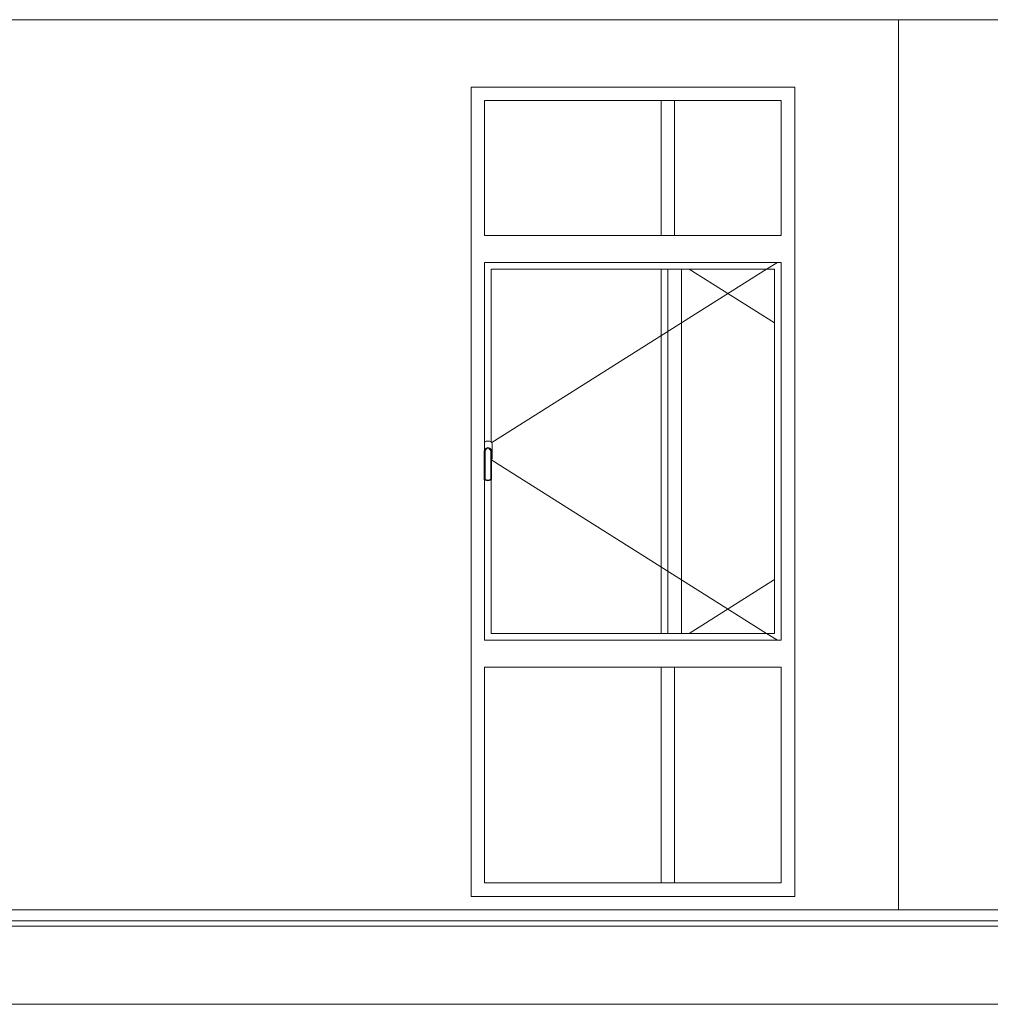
# Model space of a CAD drawing. Header units: millimetres. Extents: x -30280 to 309309, y -17460 to 4378.
# Tile 100 of 256: x 60430 to 64027, y -16544 to -12894. Entities that reach past the tile are written whole.
import ezdxf

# ---------------------------------------------------------------- set-up
doc = ezdxf.new("R2010")
doc.units = ezdxf.units.MM
doc.header["$MEASUREMENT"] = 0
doc.linetypes.add('Wipeout_Contour', pattern=[1000, 0, -1000])
doc.layers.add('P1_P2_PLANTA PRIMERA_2_09_EI_Mobiliari general', color=7, linetype='Continuous')
doc.layers.add('P1_P2_PLANTA PRIMERA_2_12_FAÇ_Façana', color=7, linetype='Continuous')
doc.layers.add('P1_P2_PLANTA PRIMERA_2_10_ESTR_Fotjats_Pluma_Nº__1', color=7, linetype='Continuous', lineweight=5)
doc.layers.add('P1_P2_PLANTA PRIMERA_2_12_FAÇ_Façana_Pluma_Nº__47', color=7, linetype='Continuous', lineweight=20)
doc.layers.add('P1_P2_PLANTA PRIMERA_2_12_FAÇ_Façana_Pluma_Nº__3', color=7, linetype='Continuous', lineweight=5, true_color=0xa4a4a4)

msp = doc.modelspace()

# ---------------------------------------------------------------- linework, layer by layer
at = {"layer": 'P1_P2_PLANTA PRIMERA_2_10_ESTR_Fotjats_Pluma_Nº__1', "color": 7, "linetype": 'Continuous', "lineweight": 5}
for p, q in [((73152, -16234.4), (36809, -16234.4)), ((73152, -16254.4), (36809, -16254.4)), ((73152, -16544.4), (36809, -16544.4))]:
    msp.add_line(p, q, dxfattribs=at)

# ---------------------------------------------------------------- wipeouts: each hides what was drawn before it
at = {"color": 254, "linetype": 'Wipeout_Contour', "lineweight": 0, "ltscale": 262386.257633}
msp.add_wipeout([(63687.1, -12894.4), (63687.1, -16194.4), (64200, -16194.4), (64200, -12894.4)], dxfattribs=at).dxf.layer = 'P1_P2_PLANTA PRIMERA_2_09_EI_Mobiliari general'
at = {"color": 254, "linetype": 'Wipeout_Contour', "lineweight": 0, "ltscale": 249767.274357}
msp.add_wipeout([(62102.5, -12894.4), (59302, -12894.4), (59302, -16194.4), (62102.5, -16194.4)], dxfattribs=at).dxf.layer = 'P1_P2_PLANTA PRIMERA_2_12_FAÇ_Façana'

# ---------------------------------------------------------------- next in the draw order: wipeouts: each hides what was drawn before it
at = {"color": 254, "linetype": 'Wipeout_Contour', "lineweight": 0, "ltscale": 260636.70026}
msp.add_wipeout([(63302.5, -16194.4), (63687.1, -16194.4), (63687.1, -12894.4), (63302.5, -12894.4)], dxfattribs=at).dxf.layer = 'P1_P2_PLANTA PRIMERA_2_12_FAÇ_Façana'
at = {"color": 254, "linetype": 'Wipeout_Contour', "lineweight": 0, "ltscale": 766002.060083}
msp.add_wipeout([(62102.5, -13194.4), (62102.5, -16094.4), (62152.5, -16094.4), (62152.5, -15294.4), (62152.5, -15194.4), (62152.5, -14599.9), (62151.5, -14598.4), (62151.5, -14494.4), (62152.5, -14490.7), (62152.5, -13794.4), (62152.5, -13694.4), (62152.5, -13194.4)], dxfattribs=at).dxf.layer = 'P1_P2_PLANTA PRIMERA_2_12_FAÇ_Façana'

# ---------------------------------------------------------------- next in the draw order: linework, layer by layer
at = {"layer": 'P1_P2_PLANTA PRIMERA_2_12_FAÇ_Façana_Pluma_Nº__47', "color": 7, "linetype": 'Continuous', "lineweight": 20}
msp.add_line((63687.1, -16194.4), (63687.1, -12894.4), dxfattribs=at)

# ---------------------------------------------------------------- next in the draw order: wipeouts: each hides what was drawn before it
at = {"color": 254, "linetype": 'Wipeout_Contour', "lineweight": 0, "ltscale": 256160.359545}
msp.add_wipeout([(62102.5, -12894.4), (62102.5, -13144.4), (63302.5, -13144.4), (63302.5, -12894.4)], dxfattribs=at).dxf.layer = 'P1_P2_PLANTA PRIMERA_2_12_FAÇ_Façana'
at = {"color": 254, "linetype": 'Wipeout_Contour', "lineweight": 0, "ltscale": 519447.387841}
msp.add_wipeout([(63252.5, -13794.4), (63252.5, -15194.4), (63252.5, -15294.4), (63252.5, -16094.4), (63302.5, -16094.4), (63302.5, -13194.4), (63252.5, -13194.4), (63252.5, -13694.4)], dxfattribs=at).dxf.layer = 'P1_P2_PLANTA PRIMERA_2_12_FAÇ_Façana'
at = {"color": 254, "linetype": 'Wipeout_Contour', "lineweight": 0, "ltscale": 1085164.622932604}
msp.add_wipeout([(62152.5, -14460.3), (62152.5, -14490.7), (62153.3, -14487.7), (62158.2, -14482.7), (62165, -14480.9), (62171.7, -14482.7), (62176.6, -14487.7), (62178.5, -14494.4), (62178.5, -14527.6), (62179.6, -14526.4), (62181, -14521.4), (62181, -14467.4), (62179.6, -14462.4), (62176, -14458.8), (62171, -14457.4), (62159, -14457.4), (62154, -14458.8)], dxfattribs=at).dxf.layer = 'P1_P2_PLANTA PRIMERA_2_12_FAÇ_Façana'
at = {"color": 254, "linetype": 'Wipeout_Contour', "lineweight": 0, "ltscale": 255406.265677}
msp.add_wipeout([(62153.5, -14601.4), (62165, -14604.4), (62165, -14601.3), (62155.3, -14598.8)], dxfattribs=at).dxf.layer = 'P1_P2_PLANTA PRIMERA_2_12_FAÇ_Façana'
at = {"color": 254, "linetype": 'Wipeout_Contour', "lineweight": 0, "ltscale": 259015.713162}
msp.add_wipeout([(62102.5, -16194.4), (63302.5, -16194.4), (63302.5, -16144.4), (62102.5, -16144.4)], dxfattribs=at).dxf.layer = 'P1_P2_PLANTA PRIMERA_2_12_FAÇ_Façana'

# ---------------------------------------------------------------- next in the draw order: linework, layer by layer
at = {"layer": 'P1_P2_PLANTA PRIMERA_2_10_ESTR_Fotjats_Pluma_Nº__1', "color": 7, "linetype": 'Continuous', "lineweight": 5}
for p, q in [((73152, -12894.4), (36809, -12894.4)), ((73152, -16194.4), (36809, -16194.4))]:
    msp.add_line(p, q, dxfattribs=at)

# ---------------------------------------------------------------- next in the draw order: wipeouts: each hides what was drawn before it
at = {"color": 254, "linetype": 'Wipeout_Contour', "lineweight": 0, "ltscale": 384434.305338}
msp.add_wipeout([(62102.5, -13194.4), (62152.5, -13194.4), (63252.5, -13194.4), (63302.5, -13194.4), (63302.5, -13144.4), (62102.5, -13144.4)], dxfattribs=at).dxf.layer = 'P1_P2_PLANTA PRIMERA_2_12_FAÇ_Façana'
at = {"color": 254, "linetype": 'Wipeout_Contour', "lineweight": 0, "ltscale": 256765.209244}
msp.add_wipeout([(62152.5, -13794.4), (63252.5, -13794.4), (63252.5, -13694.4), (62152.5, -13694.4)], dxfattribs=at).dxf.layer = 'P1_P2_PLANTA PRIMERA_2_12_FAÇ_Façana'
at = {"color": 254, "linetype": 'Wipeout_Contour', "lineweight": 0, "ltscale": 510311.096658}
msp.add_wipeout([(62152.5, -13819.4), (62152.5, -14460.3), (62154, -14458.8), (62159, -14457.4), (62171, -14457.4), (62176, -14458.8), (62177.5, -14460.3), (62177.5, -13819.4)], dxfattribs=at).dxf.layer = 'P1_P2_PLANTA PRIMERA_2_12_FAÇ_Façana'
at = {"color": 254, "linetype": 'Wipeout_Contour', "lineweight": 0, "ltscale": 259532.291609}
msp.add_wipeout([(63227.5, -13819.4), (63227.5, -15169.4), (63252.5, -15169.4), (63252.5, -13819.4)], dxfattribs=at).dxf.layer = 'P1_P2_PLANTA PRIMERA_2_12_FAÇ_Façana'
at = {"color": 254, "linetype": 'Wipeout_Contour', "lineweight": 0, "ltscale": 255447.736106}
msp.add_wipeout([(62165, -14604.4), (62176.5, -14601.4), (62174.6, -14598.8), (62165, -14601.3)], dxfattribs=at).dxf.layer = 'P1_P2_PLANTA PRIMERA_2_12_FAÇ_Façana'
at = {"color": 254, "linetype": 'Wipeout_Contour', "lineweight": 0, "ltscale": 258116.550311}
msp.add_wipeout([(62152.5, -15194.4), (62152.5, -15294.4), (63252.5, -15294.4), (63252.5, -15194.4)], dxfattribs=at).dxf.layer = 'P1_P2_PLANTA PRIMERA_2_12_FAÇ_Façana'
at = {"color": 254, "linetype": 'Wipeout_Contour', "lineweight": 0, "ltscale": 388436.004048}
msp.add_wipeout([(62102.5, -16144.4), (63302.5, -16144.4), (63302.5, -16094.4), (63252.5, -16094.4), (62152.5, -16094.4), (62102.5, -16094.4)], dxfattribs=at).dxf.layer = 'P1_P2_PLANTA PRIMERA_2_12_FAÇ_Façana'

# ---------------------------------------------------------------- next in the draw order: linework, layer by layer
at = {"layer": 'P1_P2_PLANTA PRIMERA_2_12_FAÇ_Façana_Pluma_Nº__3', "color": 253, "linetype": 'Continuous', "lineweight": 5, "true_color": 0xa4a4a4}
for p, q in [((62154, -14458.8), (62152.5, -14460.3)), ((62159, -14457.4), (62154, -14458.8))]:
    msp.add_line(p, q, dxfattribs=at)
at = {"layer": 'P1_P2_PLANTA PRIMERA_2_12_FAÇ_Façana_Pluma_Nº__47', "color": 7, "linetype": 'Continuous', "lineweight": 20}
for p, q in [((62102.5, -13144.4), (62102.5, -16144.4)), ((62102.5, -13144.4), (63302.5, -13144.4)), ((63302.5, -13144.4), (63302.5, -16144.4)), ((63302.5, -16144.4), (62102.5, -16144.4))]:
    msp.add_line(p, q, dxfattribs=at)

# ---------------------------------------------------------------- next in the draw order: wipeouts: each hides what was drawn before it
at = {"color": 254, "linetype": 'Wipeout_Contour', "lineweight": 0, "ltscale": 256512.719953}
msp.add_wipeout([(62152.5, -13194.4), (62152.5, -13694.4), (63252.5, -13694.4), (63252.5, -13194.4)], dxfattribs=at).dxf.layer = 'P1_P2_PLANTA PRIMERA_2_12_FAÇ_Façana'
at = {"color": 254, "linetype": 'Wipeout_Contour', "lineweight": 0, "ltscale": 385233.752772}
msp.add_wipeout([(62152.5, -13819.4), (62177.5, -13819.4), (63227.5, -13819.4), (63252.5, -13819.4), (63252.5, -13794.4), (62152.5, -13794.4)], dxfattribs=at).dxf.layer = 'P1_P2_PLANTA PRIMERA_2_12_FAÇ_Façana'
at = {"color": 254, "linetype": 'Wipeout_Contour', "lineweight": 0, "ltscale": 255380.449726}
msp.add_wipeout([(62151.5, -14598.4), (62153.5, -14601.4), (62155.3, -14598.8), (62154.5, -14597.5)], dxfattribs=at).dxf.layer = 'P1_P2_PLANTA PRIMERA_2_12_FAÇ_Façana'
at = {"color": 254, "linetype": 'Wipeout_Contour', "lineweight": 0, "ltscale": 255468.907107}
msp.add_wipeout([(62176.5, -14601.4), (62178.5, -14598.4), (62175.5, -14597.5), (62174.6, -14598.8)], dxfattribs=at).dxf.layer = 'P1_P2_PLANTA PRIMERA_2_12_FAÇ_Façana'
at = {"color": 254, "linetype": 'Wipeout_Contour', "lineweight": 0, "ltscale": 258552.318543}
msp.add_wipeout([(62152.5, -16094.4), (63252.5, -16094.4), (63252.5, -15294.4), (62152.5, -15294.4)], dxfattribs=at).dxf.layer = 'P1_P2_PLANTA PRIMERA_2_12_FAÇ_Façana'

# ---------------------------------------------------------------- next in the draw order: linework, layer by layer
at = {"layer": 'P1_P2_PLANTA PRIMERA_2_12_FAÇ_Façana_Pluma_Nº__3', "color": 253, "linetype": 'Continuous', "lineweight": 5, "true_color": 0xa4a4a4}
for p, q in [((62152.5, -13694.4), (62152.5, -13194.4)), ((62152.5, -13194.4), (63252.5, -13194.4)), ((62857.1, -13194.4), (62857.1, -13694.4)), ((63252.5, -13194.4), (63252.5, -13694.4)), ((63252.5, -13694.4), (62152.5, -13694.4)), ((62152.5, -13794.4), (63252.5, -13794.4)), ((62152.5, -16094.4), (62152.5, -15294.4)), ((62152.5, -15294.4), (63252.5, -15294.4)), ((62857.1, -15294.4), (62857.1, -16094.4)), ((63252.5, -15294.4), (63252.5, -16094.4)), ((63252.5, -16094.4), (62152.5, -16094.4))]:
    msp.add_line(p, q, dxfattribs=at)
at = {"layer": 'P1_P2_PLANTA PRIMERA_2_12_FAÇ_Façana_Pluma_Nº__47', "color": 7, "linetype": 'Continuous', "lineweight": 20}
for p, q in [((62807.1, -13694.4), (62807.1, -13194.4)), ((62807.1, -16094.4), (62807.1, -15294.4))]:
    msp.add_line(p, q, dxfattribs=at)

# ---------------------------------------------------------------- next in the draw order: wipeouts: each hides what was drawn before it
at = {"color": 254, "linetype": 'Wipeout_Contour', "lineweight": 0, "ltscale": 255329.964344}
msp.add_wipeout([(62151.5, -14494.4), (62151.5, -14598.4), (62154.5, -14597.5), (62154.5, -14494.8)], dxfattribs=at).dxf.layer = 'P1_P2_PLANTA PRIMERA_2_12_FAÇ_Façana'
at = {"color": 254, "linetype": 'Wipeout_Contour', "lineweight": 0, "ltscale": 255423.439362}
msp.add_wipeout([(62178.5, -14598.4), (62178.5, -14494.4), (62175.5, -14494.8), (62175.5, -14597.5)], dxfattribs=at).dxf.layer = 'P1_P2_PLANTA PRIMERA_2_12_FAÇ_Façana'

# ---------------------------------------------------------------- next in the draw order: wipeouts: each hides what was drawn before it
at = {"color": 254, "linetype": 'Wipeout_Contour', "lineweight": 0, "ltscale": 255283.250381}
msp.add_wipeout([(62153.3, -14487.7), (62151.5, -14494.4), (62154.5, -14494.8), (62155.9, -14489.2)], dxfattribs=at).dxf.layer = 'P1_P2_PLANTA PRIMERA_2_12_FAÇ_Façana'

# ---------------------------------------------------------------- next in the draw order: wipeouts: each hides what was drawn before it
at = {"color": 254, "linetype": 'Wipeout_Contour', "lineweight": 0, "ltscale": 255370.436575}
msp.add_wipeout([(62178.5, -14494.4), (62176.6, -14487.7), (62174, -14489.2), (62175.5, -14494.8)], dxfattribs=at).dxf.layer = 'P1_P2_PLANTA PRIMERA_2_12_FAÇ_Façana'

# ---------------------------------------------------------------- next in the draw order: wipeouts: each hides what was drawn before it
at = {"color": 254, "linetype": 'Wipeout_Contour', "lineweight": 0, "ltscale": 255290.100711}
msp.add_wipeout([(62158.2, -14482.7), (62153.3, -14487.7), (62155.9, -14489.2), (62159.8, -14485.4)], dxfattribs=at).dxf.layer = 'P1_P2_PLANTA PRIMERA_2_12_FAÇ_Façana'

# ---------------------------------------------------------------- next in the draw order: wipeouts: each hides what was drawn before it
at = {"color": 254, "linetype": 'Wipeout_Contour', "lineweight": 0, "ltscale": 255354.018276}
msp.add_wipeout([(62176.6, -14487.7), (62171.7, -14482.7), (62170.1, -14485.4), (62174, -14489.2)], dxfattribs=at).dxf.layer = 'P1_P2_PLANTA PRIMERA_2_12_FAÇ_Façana'

# ---------------------------------------------------------------- next in the draw order: wipeouts: each hides what was drawn before it
at = {"color": 254, "linetype": 'Wipeout_Contour', "lineweight": 0, "ltscale": 255307.469956}
msp.add_wipeout([(62165, -14480.9), (62158.2, -14482.7), (62159.8, -14485.4), (62165, -14484)], dxfattribs=at).dxf.layer = 'P1_P2_PLANTA PRIMERA_2_12_FAÇ_Façana'

# ---------------------------------------------------------------- next in the draw order: wipeouts: each hides what was drawn before it
at = {"color": 254, "linetype": 'Wipeout_Contour', "lineweight": 0, "ltscale": 255331.188964}
msp.add_wipeout([(62171.7, -14482.7), (62165, -14480.9), (62165, -14484), (62170.1, -14485.4)], dxfattribs=at).dxf.layer = 'P1_P2_PLANTA PRIMERA_2_12_FAÇ_Façana'

# ---------------------------------------------------------------- next in the draw order: wipeouts: each hides what was drawn before it
at = {"color": 254, "linetype": 'Wipeout_Contour', "lineweight": 0, "ltscale": 766098.381796}
msp.add_wipeout([(62155.3, -14598.8), (62165, -14601.3), (62174.6, -14598.8), (62175.5, -14597.5), (62175.5, -14494.8), (62174, -14489.2), (62170.1, -14485.4), (62165, -14484), (62159.8, -14485.4), (62155.9, -14489.2), (62154.5, -14494.8), (62154.5, -14597.5)], dxfattribs=at).dxf.layer = 'P1_P2_PLANTA PRIMERA_2_12_FAÇ_Façana'

# ---------------------------------------------------------------- next in the draw order: linework, layer by layer
at = {"layer": 'P1_P2_PLANTA PRIMERA_2_12_FAÇ_Façana_Pluma_Nº__3', "color": 253, "linetype": 'Continuous', "lineweight": 5, "true_color": 0xa4a4a4}
for p, q in [((62152.5, -14490.7), (62152.5, -13794.4)), ((62151.5, -14494.4), (62153.3, -14487.7)), ((62153.3, -14487.7), (62158.2, -14482.7)), ((62154.5, -14494.8), (62155.9, -14489.2))]:
    msp.add_line(p, q, dxfattribs=at)

# ---------------------------------------------------------------- next in the draw order: wipeouts: each hides what was drawn before it
at = {"color": 254, "linetype": 'Wipeout_Contour', "lineweight": 0, "ltscale": 447261.36942}
msp.add_wipeout([(62153.5, -14601.4), (62152.5, -14599.9), (62152.5, -15169.4), (62177.5, -15169.4), (62177.5, -14599.9), (62176.5, -14601.4), (62165, -14604.4)], dxfattribs=at).dxf.layer = 'P1_P2_PLANTA PRIMERA_2_12_FAÇ_Façana'

# ---------------------------------------------------------------- next in the draw order: linework, layer by layer
at = {"layer": 'P1_P2_PLANTA PRIMERA_2_12_FAÇ_Façana_Pluma_Nº__3', "color": 253, "linetype": 'Continuous', "lineweight": 5, "true_color": 0xa4a4a4}
for p, q in [((62151.5, -14598.4), (62151.5, -14494.4)), ((62154.5, -14597.5), (62154.5, -14494.8)), ((62153.5, -14601.4), (62151.5, -14598.4)), ((62155.3, -14598.8), (62154.5, -14597.5))]:
    msp.add_line(p, q, dxfattribs=at)

# ---------------------------------------------------------------- next in the draw order: wipeouts: each hides what was drawn before it
at = {"color": 254, "linetype": 'Wipeout_Contour', "lineweight": 0, "ltscale": 387080.152961}
msp.add_wipeout([(62152.5, -15169.4), (62152.5, -15194.4), (63252.5, -15194.4), (63252.5, -15169.4), (63227.5, -15169.4), (62177.5, -15169.4)], dxfattribs=at).dxf.layer = 'P1_P2_PLANTA PRIMERA_2_12_FAÇ_Façana'

# ---------------------------------------------------------------- next in the draw order: linework, layer by layer
at = {"layer": 'P1_P2_PLANTA PRIMERA_2_12_FAÇ_Façana_Pluma_Nº__3', "color": 253, "linetype": 'Continuous', "lineweight": 5, "true_color": 0xa4a4a4}
for p, q in [((63252.5, -13794.4), (63252.5, -15194.4)), ((62152.5, -15194.4), (62152.5, -14599.9)), ((63252.5, -15194.4), (62152.5, -15194.4))]:
    msp.add_line(p, q, dxfattribs=at)

# ---------------------------------------------------------------- next in the draw order: wipeouts: each hides what was drawn before it
at = {"color": 254, "linetype": 'Wipeout_Contour', "lineweight": 0, "ltscale": 768258.298542}
msp.add_wipeout([(63227.5, -13819.4), (62177.5, -13819.4), (62177.5, -14460.3), (62179.6, -14462.4), (62181, -14467.4), (62181, -14521.4), (62179.6, -14526.4), (62178.5, -14527.6), (62178.5, -14598.4), (62177.5, -14599.9), (62177.5, -15169.4), (63227.5, -15169.4)], dxfattribs=at).dxf.layer = 'P1_P2_PLANTA PRIMERA_2_12_FAÇ_Façana'

# ---------------------------------------------------------------- next in the draw order: linework, layer by layer
at = {"layer": 'P1_P2_PLANTA PRIMERA_2_12_FAÇ_Façana_Pluma_Nº__3', "color": 253, "linetype": 'Continuous', "lineweight": 5, "true_color": 0xa4a4a4}
for p, q in [((63237.8, -13794.4), (63198.1, -13819.4)), ((62177.5, -14460.3), (62177.5, -13819.4)), ((62177.5, -13819.4), (63227.5, -13819.4)), ((63198.1, -13819.4), (62179.1, -14461.9)), ((62832.1, -15169.4), (62832.1, -13819.4)), ((62882.1, -13819.4), (62882.1, -15169.4)), ((62911.4, -13819.4), (63227.5, -14018.7)), ((63227.5, -13819.4), (63227.5, -15169.4)), ((62155.9, -14489.2), (62159.8, -14485.4)), ((62158.2, -14482.7), (62165, -14480.9)), ((62171, -14457.4), (62159, -14457.4)), ((62159.8, -14485.4), (62165, -14484)), ((62165, -14480.9), (62171.7, -14482.7)), ((62165, -14484), (62170.1, -14485.4)), ((62170.1, -14485.4), (62174, -14489.2)), ((62176, -14458.8), (62171, -14457.4)), ((62171.7, -14482.7), (62176.6, -14487.7)), ((62174, -14489.2), (62175.5, -14494.8)), ((62179.6, -14462.4), (62176, -14458.8)), ((62176.6, -14487.7), (62178.5, -14494.4)), ((62181, -14467.4), (62179.6, -14462.4)), ((62181, -14521.4), (62181, -14467.4)), ((62175.5, -14494.8), (62175.5, -14597.5)), ((62178.5, -14494.4), (62178.5, -14598.4)), ((62178.5, -14527.6), (62179.6, -14526.4)), ((63198.1, -15169.4), (62179.1, -14527)), ((62179.6, -14526.4), (62181, -14521.4)), ((62165, -14601.3), (62155.3, -14598.8)), ((62174.6, -14598.8), (62165, -14601.3)), ((62175.5, -14597.5), (62174.6, -14598.8)), ((62178.5, -14598.4), (62176.5, -14601.4)), ((62177.5, -15169.4), (62177.5, -14599.9)), ((62165, -14604.4), (62153.5, -14601.4)), ((62176.5, -14601.4), (62165, -14604.4)), ((62911.4, -15169.4), (63227.5, -14970.2)), ((63227.5, -15169.4), (62177.5, -15169.4)), ((63237.8, -15194.4), (63198.1, -15169.4))]:
    msp.add_line(p, q, dxfattribs=at)
at = {"layer": 'P1_P2_PLANTA PRIMERA_2_12_FAÇ_Façana_Pluma_Nº__47', "color": 7, "linetype": 'Continuous', "lineweight": 20}
msp.add_line((62807.1, -15169.4), (62807.1, -13819.4), dxfattribs=at)

doc.saveas('drawing.dxf')
